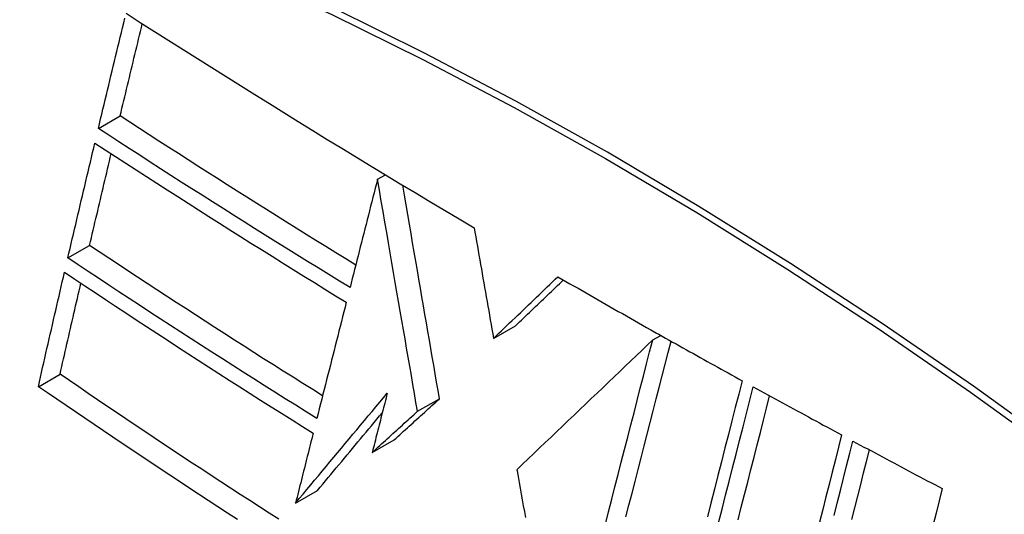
# Model space of a CAD drawing. Header units: inches. Extents: x 581 to 683, y 228 to 312.
# Tile 10 of 104: x 630.379 to 630.643, y 270.699 to 270.831. Entities that reach past the tile are written whole.
import ezdxf

# ---------------------------------------------------------------- set-up
doc = ezdxf.new("R2010")
doc.units = ezdxf.units.IN
doc.header["$MEASUREMENT"] = 0
doc.layers.add('Visible Edges(ANSI)', color=7, linetype='Continuous', lineweight=25)
doc.layers.add('Visible Tangent Edges(ANSI)', color=7, linetype='Continuous', lineweight=25)

msp = doc.modelspace()

# ---------------------------------------------------------------- linework, layer by layer
at = {"layer": 'Visible Edges(ANSI)'}
for p, q in [((630.39986, 270.80213), (630.40571, 270.8055)), ((630.47476, 270.78851), (630.47687, 270.78972)), ((630.47476, 270.78851), (630.47476, 270.78851)), ((630.39168, 270.76739), (630.39752, 270.77076)), ((630.50589, 270.74579), (630.51179, 270.74919)), ((630.54914, 270.7475), (630.54963, 270.74723)), ((630.54963, 270.74723), (630.55021, 270.7469)), ((630.54859, 270.74536), (630.55074, 270.7466)), ((630.38376, 270.73283), (630.38959, 270.73619)), ((630.4855, 270.72621), (630.49139, 270.7296)), ((630.47332, 270.71517), (630.47922, 270.71857)), ((630.51213, 270.71054), (630.51219, 270.71025)), ((630.45276, 270.70156), (630.45865, 270.70495))]:
    msp.add_line(p, q, dxfattribs=at)
at = {"layer": 'Visible Edges(ANSI)', "flags": 128}
for points in [[(630.39986, 270.80213), (630.40016, 270.80341), (630.40047, 270.8047), (630.40078, 270.80599), (630.40109, 270.80728), (630.40139, 270.80857), (630.4017, 270.80986), (630.40201, 270.81115), (630.40232, 270.81244), (630.40263, 270.81373), (630.40294, 270.81502), (630.40325, 270.81631), (630.40356, 270.8176), (630.40387, 270.81889), (630.40418, 270.82018), (630.40449, 270.82147), (630.4048, 270.82276), (630.40511, 270.82405), (630.40542, 270.82533), (630.40573, 270.82662), (630.40604, 270.82791), (630.40635, 270.8292), (630.40666, 270.83049), (630.40697, 270.83178)], [(630.40728, 270.83306), (630.4111, 270.83062), (630.41492, 270.82819), (630.41875, 270.82576), (630.42259, 270.82333), (630.42643, 270.8209), (630.43028, 270.81847), (630.43413, 270.81605), (630.43799, 270.81364), (630.44186, 270.81122), (630.44574, 270.80881), (630.44962, 270.8064), (630.45351, 270.804), (630.4574, 270.8016), (630.46129, 270.79921), (630.46519, 270.79682), (630.4691, 270.79443), (630.47302, 270.79205), (630.47694, 270.78968), (630.48087, 270.7873), (630.48482, 270.78493), (630.48877, 270.78257), (630.49273, 270.7802), (630.4967, 270.77784), (630.50068, 270.77548)], [(630.40571, 270.8055), (630.40596, 270.80653), (630.4062, 270.80756), (630.40645, 270.80859), (630.4067, 270.80962), (630.40694, 270.81065), (630.40719, 270.81169), (630.40744, 270.81272), (630.40768, 270.81375), (630.40793, 270.81478), (630.40818, 270.81582), (630.40843, 270.81685), (630.40867, 270.81788), (630.40892, 270.81891), (630.40917, 270.81995), (630.40942, 270.82098), (630.40966, 270.82201), (630.40991, 270.82304), (630.41016, 270.82408), (630.41041, 270.82511), (630.41066, 270.82614), (630.41091, 270.82717), (630.41116, 270.82821), (630.4114, 270.82924), (630.41165, 270.83027)], [(630.46891, 270.76549), (630.46624, 270.76713), (630.46357, 270.76878), (630.46091, 270.77042), (630.45825, 270.77207), (630.4556, 270.77372), (630.45295, 270.77538), (630.4503, 270.77703), (630.44765, 270.77869), (630.44501, 270.78035), (630.44237, 270.78201), (630.43973, 270.78368), (630.4371, 270.78534), (630.43446, 270.78701), (630.43183, 270.78869), (630.42921, 270.79036), (630.42658, 270.79204), (630.42396, 270.79371), (630.42135, 270.79539), (630.41873, 270.79707), (630.41612, 270.79876), (630.41352, 270.80044), (630.41091, 270.80212), (630.40831, 270.80381), (630.40571, 270.8055)], [(630.46738, 270.75943), (630.46452, 270.76119), (630.46166, 270.76294), (630.45881, 270.7647), (630.45596, 270.76646), (630.45312, 270.76822), (630.45028, 270.76998), (630.44745, 270.77175), (630.44461, 270.77352), (630.44178, 270.7753), (630.43896, 270.77707), (630.43614, 270.77885), (630.43332, 270.78063), (630.43051, 270.78241), (630.42771, 270.7842), (630.4249, 270.78598), (630.42211, 270.78777), (630.41931, 270.78956), (630.41652, 270.79135), (630.41373, 270.79314), (630.41095, 270.79494), (630.40817, 270.79673), (630.4054, 270.79853), (630.40263, 270.80033), (630.39986, 270.80213)], [(630.39168, 270.76739), (630.39198, 270.76867), (630.39228, 270.76996), (630.39258, 270.77124), (630.39288, 270.77253), (630.39318, 270.77381), (630.39348, 270.7751), (630.39378, 270.77638), (630.39408, 270.77767), (630.39438, 270.77895), (630.39468, 270.78024), (630.39498, 270.78153), (630.39529, 270.78281), (630.39559, 270.7841), (630.39589, 270.78538), (630.3962, 270.78667), (630.3965, 270.78796), (630.3968, 270.78924), (630.39711, 270.79053), (630.39741, 270.79181), (630.39771, 270.7931), (630.39802, 270.79438), (630.39832, 270.79567), (630.39863, 270.79695), (630.39893, 270.79823)], [(630.39893, 270.79823), (630.40169, 270.79643), (630.40446, 270.79463), (630.40723, 270.79283), (630.41, 270.79104), (630.41278, 270.78924), (630.41556, 270.78745), (630.41835, 270.78566), (630.42114, 270.78387), (630.42393, 270.78208), (630.42673, 270.78029), (630.42953, 270.77851), (630.43234, 270.77672), (630.43515, 270.77494), (630.43797, 270.77316), (630.44079, 270.77139), (630.44362, 270.76961), (630.44645, 270.76784), (630.44928, 270.76607), (630.45212, 270.7643), (630.45496, 270.76253), (630.45781, 270.76077), (630.46066, 270.75901), (630.46352, 270.75725), (630.46638, 270.7555)], [(630.39752, 270.77076), (630.39776, 270.77178), (630.398, 270.77281), (630.39824, 270.77383), (630.39848, 270.77486), (630.39872, 270.77588), (630.39896, 270.77691), (630.3992, 270.77793), (630.39944, 270.77896), (630.39968, 270.77998), (630.39992, 270.78101), (630.40016, 270.78204), (630.4004, 270.78306), (630.40064, 270.78409), (630.40089, 270.78512), (630.40113, 270.78614), (630.40137, 270.78717), (630.40161, 270.7882), (630.40185, 270.78922), (630.4021, 270.79025), (630.40234, 270.79128), (630.40258, 270.7923), (630.40282, 270.79333), (630.40307, 270.79435), (630.40331, 270.79538)], [(630.47476, 270.78851), (630.47445, 270.7873), (630.47415, 270.78609), (630.47384, 270.78488), (630.47353, 270.78367), (630.47322, 270.78246), (630.47291, 270.78125), (630.47261, 270.78004), (630.4723, 270.77883), (630.47199, 270.77761), (630.47168, 270.7764), (630.47137, 270.77519), (630.47107, 270.77398), (630.47076, 270.77276), (630.47045, 270.77155), (630.47014, 270.77034), (630.46983, 270.76913), (630.46953, 270.76791), (630.46922, 270.7667), (630.46891, 270.76549), (630.4686, 270.76428), (630.4683, 270.76307), (630.46799, 270.76186), (630.46768, 270.76064), (630.46738, 270.75943)], [(630.4855, 270.72621), (630.48508, 270.72861), (630.48466, 270.73102), (630.48425, 270.73344), (630.48383, 270.73586), (630.48341, 270.73829), (630.48299, 270.74072), (630.48257, 270.74318), (630.48214, 270.74564), (630.48171, 270.74812), (630.48128, 270.75062), (630.48085, 270.75314), (630.48041, 270.75568), (630.47997, 270.75824), (630.47952, 270.76083), (630.47907, 270.76345), (630.47862, 270.76609), (630.47816, 270.76877), (630.47769, 270.77147), (630.47722, 270.77421), (630.47674, 270.77699), (630.47626, 270.77981), (630.47577, 270.78267), (630.47527, 270.78556), (630.47476, 270.78851)], [(630.49139, 270.7296), (630.491, 270.73184), (630.49062, 270.73407), (630.49023, 270.73632), (630.48984, 270.73856), (630.48945, 270.74082), (630.48906, 270.74308), (630.48867, 270.74535), (630.48828, 270.74763), (630.48788, 270.74993), (630.48748, 270.75224), (630.48708, 270.75456), (630.48668, 270.75691), (630.48627, 270.75927), (630.48586, 270.76165), (630.48545, 270.76405), (630.48503, 270.76648), (630.48461, 270.76893), (630.48418, 270.77141), (630.48375, 270.77392), (630.48331, 270.77645), (630.48287, 270.77902), (630.48242, 270.78162), (630.48197, 270.78425), (630.48151, 270.78692)], [(630.50068, 270.77548), (630.5009, 270.77426), (630.50111, 270.77304), (630.50132, 270.77181), (630.50154, 270.77059), (630.50175, 270.76935), (630.50197, 270.76812), (630.50219, 270.76689), (630.5024, 270.76565), (630.50262, 270.76442), (630.50284, 270.76318), (630.50305, 270.76194), (630.50327, 270.7607), (630.50349, 270.75945), (630.50371, 270.75821), (630.50392, 270.75697), (630.50414, 270.75573), (630.50436, 270.75448), (630.50458, 270.75324), (630.5048, 270.752), (630.50502, 270.75075), (630.50523, 270.74951), (630.50545, 270.74827), (630.50567, 270.74703), (630.50589, 270.74579)], [(630.46002, 270.73038), (630.45737, 270.73203), (630.45473, 270.73369), (630.45209, 270.73535), (630.44946, 270.73701), (630.44683, 270.73867), (630.44421, 270.74034), (630.44159, 270.74201), (630.43897, 270.74368), (630.43636, 270.74535), (630.43375, 270.74703), (630.43114, 270.74871), (630.42853, 270.75039), (630.42593, 270.75208), (630.42333, 270.75377), (630.42073, 270.75546), (630.41814, 270.75715), (630.41555, 270.75885), (630.41296, 270.76054), (630.41038, 270.76224), (630.4078, 270.76394), (630.40523, 270.76564), (630.40265, 270.76735), (630.40009, 270.76905), (630.39752, 270.77076)], [(630.45848, 270.72429), (630.45565, 270.72605), (630.45282, 270.72782), (630.44999, 270.72958), (630.44718, 270.73136), (630.44436, 270.73313), (630.44155, 270.73491), (630.43874, 270.73669), (630.43594, 270.73848), (630.43314, 270.74027), (630.43034, 270.74206), (630.42755, 270.74386), (630.42477, 270.74565), (630.42198, 270.74746), (630.41921, 270.74926), (630.41643, 270.75106), (630.41366, 270.75287), (630.4109, 270.75468), (630.40814, 270.75649), (630.40538, 270.75831), (630.40263, 270.76012), (630.39989, 270.76194), (630.39715, 270.76375), (630.39441, 270.76557), (630.39168, 270.76739)], [(630.38376, 270.73283), (630.38405, 270.73411), (630.38434, 270.73539), (630.38463, 270.73667), (630.38492, 270.73795), (630.38521, 270.73922), (630.3855, 270.7405), (630.38579, 270.74178), (630.38608, 270.74306), (630.38637, 270.74434), (630.38666, 270.74563), (630.38696, 270.74691), (630.38725, 270.74819), (630.38754, 270.74947), (630.38784, 270.75075), (630.38813, 270.75203), (630.38842, 270.75331), (630.38872, 270.75459), (630.38901, 270.75587), (630.38931, 270.75715), (630.3896, 270.75843), (630.3899, 270.75971), (630.39019, 270.76098), (630.39049, 270.76226), (630.39079, 270.76354)], [(630.39079, 270.76354), (630.39352, 270.76172), (630.39625, 270.75989), (630.399, 270.75807), (630.40174, 270.75625), (630.40449, 270.75443), (630.40725, 270.75261), (630.41001, 270.75079), (630.41277, 270.74898), (630.41554, 270.74717), (630.41831, 270.74536), (630.42108, 270.74356), (630.42386, 270.74175), (630.42664, 270.73995), (630.42942, 270.73816), (630.43221, 270.73637), (630.435, 270.73458), (630.43779, 270.7328), (630.44059, 270.73101), (630.4434, 270.72924), (630.4462, 270.72746), (630.44902, 270.72569), (630.45184, 270.72392), (630.45467, 270.72215), (630.4575, 270.72039)], [(630.38959, 270.73619), (630.38982, 270.73721), (630.39005, 270.73822), (630.39028, 270.73924), (630.39051, 270.74026), (630.39074, 270.74127), (630.39097, 270.74229), (630.39121, 270.74331), (630.39144, 270.74432), (630.39167, 270.74534), (630.3919, 270.74636), (630.39213, 270.74738), (630.39237, 270.7484), (630.3926, 270.74942), (630.39283, 270.75043), (630.39306, 270.75145), (630.3933, 270.75247), (630.39353, 270.75349), (630.39376, 270.75451), (630.394, 270.75552), (630.39423, 270.75654), (630.39447, 270.75756), (630.3947, 270.75858), (630.39494, 270.7596), (630.39517, 270.76061)], [(630.50589, 270.74579), (630.50661, 270.74648), (630.50733, 270.74717), (630.50804, 270.74786), (630.50876, 270.74855), (630.50948, 270.74924), (630.5102, 270.74993), (630.51092, 270.75062), (630.51165, 270.75131), (630.51237, 270.752), (630.51309, 270.75269), (630.51381, 270.75338), (630.51453, 270.75407), (630.51525, 270.75476), (630.51597, 270.75545), (630.51669, 270.75614), (630.51741, 270.75683), (630.51813, 270.75752), (630.51885, 270.75821), (630.51957, 270.7589), (630.52029, 270.75959), (630.52101, 270.76027), (630.52173, 270.76096), (630.52245, 270.76165), (630.52316, 270.76234)], [(630.51179, 270.74919), (630.51232, 270.7497), (630.51285, 270.75021), (630.51339, 270.75072), (630.51392, 270.75123), (630.51446, 270.75175), (630.51499, 270.75226), (630.51553, 270.75277), (630.51606, 270.75328), (630.5166, 270.7538), (630.51713, 270.75431), (630.51767, 270.75482), (630.5182, 270.75534), (630.51874, 270.75585), (630.51928, 270.75636), (630.51981, 270.75687), (630.52035, 270.75739), (630.52088, 270.7579), (630.52142, 270.75841), (630.52195, 270.75893), (630.52249, 270.75944), (630.52302, 270.75995), (630.52356, 270.76046), (630.52409, 270.76098), (630.52463, 270.76149)], [(630.52316, 270.76234), (630.52424, 270.76171), (630.52532, 270.76109), (630.52639, 270.76047), (630.52747, 270.75985), (630.52855, 270.75923), (630.52963, 270.75861), (630.53071, 270.75799), (630.53179, 270.75737), (630.53287, 270.75675), (630.53395, 270.75613), (630.53503, 270.75551), (630.53611, 270.7549), (630.53719, 270.75428), (630.53828, 270.75366), (630.53936, 270.75304), (630.54045, 270.75243), (630.54153, 270.75181), (630.54262, 270.75119), (630.5437, 270.75058), (630.54479, 270.74996), (630.54588, 270.74935), (630.54696, 270.74873), (630.54805, 270.74812), (630.54914, 270.7475)], [(630.46638, 270.7555), (630.46605, 270.7542), (630.46572, 270.75291), (630.46539, 270.75161), (630.46506, 270.75031), (630.46473, 270.74901), (630.4644, 270.74771), (630.46407, 270.74641), (630.46375, 270.74511), (630.46342, 270.74381), (630.46309, 270.74251), (630.46276, 270.7412), (630.46243, 270.7399), (630.4621, 270.7386), (630.46177, 270.7373), (630.46144, 270.736), (630.46111, 270.73469), (630.46078, 270.73339), (630.46045, 270.73209), (630.46012, 270.73079), (630.4598, 270.72949), (630.45947, 270.72819), (630.45914, 270.72689), (630.45881, 270.72559), (630.45848, 270.72429)], [(630.55021, 270.7469), (630.55113, 270.74638), (630.55206, 270.74586), (630.55299, 270.74534), (630.55392, 270.74481), (630.55485, 270.74429), (630.55578, 270.74377), (630.55671, 270.74325), (630.55764, 270.74273), (630.55857, 270.74221), (630.5595, 270.74169), (630.56043, 270.74117), (630.56136, 270.74065), (630.56229, 270.74013), (630.56323, 270.73961), (630.56416, 270.73909), (630.56509, 270.73857), (630.56602, 270.73805), (630.56696, 270.73753), (630.56789, 270.73702), (630.56883, 270.7365), (630.56976, 270.73598), (630.5707, 270.73546), (630.57163, 270.73495), (630.57257, 270.73443)], [(630.54859, 270.74536), (630.54714, 270.74398), (630.54567, 270.74258), (630.5442, 270.74117), (630.54272, 270.73976), (630.54122, 270.73833), (630.53972, 270.7369), (630.53821, 270.73545), (630.53669, 270.734), (630.53517, 270.73255), (630.53364, 270.73109), (630.5321, 270.72962), (630.53056, 270.72816), (630.52902, 270.72668), (630.52748, 270.72521), (630.52594, 270.72374), (630.52439, 270.72226), (630.52285, 270.72079), (630.52131, 270.71931), (630.51977, 270.71784), (630.51823, 270.71637), (630.5167, 270.71491), (630.51517, 270.71344), (630.51365, 270.71199), (630.51213, 270.71054)], [(630.53588, 270.69592), (630.53673, 270.69926), (630.53759, 270.7026), (630.53845, 270.70594), (630.53931, 270.70927), (630.54016, 270.7126), (630.54102, 270.71593), (630.54187, 270.71924), (630.54272, 270.72255), (630.54357, 270.72585), (630.54442, 270.72914), (630.54526, 270.73242), (630.5461, 270.73568), (630.54693, 270.73892), (630.54776, 270.74215), (630.54859, 270.74536)], [(630.5414, 270.69787), (630.54222, 270.70104), (630.54303, 270.70422), (630.54385, 270.7074), (630.54467, 270.71057), (630.54548, 270.71375), (630.5463, 270.71691), (630.54711, 270.72008), (630.54792, 270.72323), (630.54873, 270.72638), (630.54954, 270.72952), (630.55034, 270.73265), (630.55114, 270.73577), (630.55194, 270.73887), (630.55274, 270.74196), (630.55353, 270.74503)], [(630.44827, 270.69723), (630.44566, 270.6989), (630.44306, 270.70057), (630.44047, 270.70224), (630.43788, 270.70392), (630.4353, 270.70559), (630.43272, 270.70727), (630.43015, 270.70896), (630.42759, 270.71064), (630.42503, 270.71233), (630.42248, 270.71402), (630.41993, 270.71571), (630.41738, 270.7174), (630.41484, 270.7191), (630.4123, 270.72079), (630.40977, 270.72249), (630.40724, 270.7242), (630.40471, 270.7259), (630.40218, 270.72761), (630.39966, 270.72932), (630.39714, 270.73104), (630.39462, 270.73275), (630.39211, 270.73447), (630.38959, 270.73619)], [(630.57257, 270.73443), (630.57165, 270.73086), (630.57074, 270.72727), (630.56982, 270.72366), (630.56889, 270.72002), (630.56795, 270.71637), (630.56702, 270.71269), (630.56608, 270.709), (630.56513, 270.7053), (630.56419, 270.70159), (630.56324, 270.69786)], [(630.43715, 270.69721), (630.43455, 270.69889), (630.43195, 270.70057), (630.42935, 270.70226), (630.42676, 270.70396), (630.42418, 270.70565), (630.4216, 270.70734), (630.41903, 270.70904), (630.41647, 270.71074), (630.41391, 270.71244), (630.41136, 270.71414), (630.40881, 270.71584), (630.40627, 270.71755), (630.40374, 270.71925), (630.40122, 270.72095), (630.3987, 270.72265), (630.39619, 270.72435), (630.39369, 270.72605), (630.39119, 270.72775), (630.38871, 270.72944), (630.38623, 270.73114), (630.38376, 270.73283)], [(630.45276, 270.70156), (630.45378, 270.70279), (630.4548, 270.70401), (630.45582, 270.70524), (630.45684, 270.70647), (630.45786, 270.7077), (630.45889, 270.70893), (630.45991, 270.71017), (630.46094, 270.7114), (630.46197, 270.71263), (630.463, 270.71387), (630.46403, 270.7151), (630.46506, 270.71634), (630.46608, 270.71757), (630.46711, 270.7188), (630.46814, 270.72004), (630.46917, 270.72127), (630.4702, 270.7225), (630.47123, 270.72373), (630.47226, 270.72496), (630.47329, 270.72619), (630.47431, 270.72741), (630.47534, 270.72864), (630.47636, 270.72986), (630.47738, 270.73108)], [(630.47738, 270.73108), (630.47721, 270.73042), (630.47704, 270.72976), (630.47688, 270.72909), (630.47671, 270.72843), (630.47654, 270.72777), (630.47637, 270.72711), (630.4762, 270.72644), (630.47603, 270.72578), (630.47586, 270.72512), (630.47569, 270.72445), (630.47552, 270.72379), (630.47535, 270.72313), (630.47518, 270.72247), (630.47501, 270.7218), (630.47485, 270.72114), (630.47468, 270.72048), (630.47451, 270.71981), (630.47434, 270.71915), (630.47417, 270.71849), (630.474, 270.71782), (630.47383, 270.71716), (630.47366, 270.7165), (630.47349, 270.71584), (630.47332, 270.71517)], [(630.56625, 270.69624), (630.56719, 270.69996), (630.56814, 270.70367), (630.56908, 270.70737), (630.57002, 270.71105), (630.57095, 270.71472), (630.57188, 270.71838), (630.57281, 270.72201), (630.57373, 270.72563), (630.57465, 270.72922), (630.57555, 270.73278)], [(630.57555, 270.73278), (630.57654, 270.73224), (630.57752, 270.7317), (630.57851, 270.73116), (630.57949, 270.73062), (630.58047, 270.73008), (630.58146, 270.72954), (630.58245, 270.729), (630.58343, 270.72846), (630.58442, 270.72792), (630.58541, 270.72738), (630.58639, 270.72684), (630.58738, 270.7263), (630.58837, 270.72577), (630.58936, 270.72523), (630.59034, 270.72469), (630.59133, 270.72415), (630.59232, 270.72362), (630.59331, 270.72308), (630.5943, 270.72254), (630.59529, 270.72201), (630.59628, 270.72147), (630.59727, 270.72094), (630.59826, 270.7204), (630.59926, 270.71987)], [(630.47922, 270.71857), (630.47972, 270.71903), (630.48023, 270.71949), (630.48074, 270.71994), (630.48124, 270.7204), (630.48175, 270.72086), (630.48225, 270.72132), (630.48276, 270.72178), (630.48327, 270.72224), (630.48378, 270.7227), (630.48428, 270.72316), (630.48479, 270.72362), (630.4853, 270.72408), (630.48581, 270.72454), (630.48631, 270.725), (630.48682, 270.72546), (630.48733, 270.72592), (630.48784, 270.72638), (630.48834, 270.72684), (630.48885, 270.7273), (630.48936, 270.72776), (630.48987, 270.72822), (630.49038, 270.72868), (630.49088, 270.72914), (630.49139, 270.7296)], [(630.5715, 270.69712), (630.57236, 270.70049), (630.57321, 270.70385), (630.57407, 270.70721), (630.57492, 270.71056), (630.57577, 270.71389), (630.57661, 270.71722), (630.57746, 270.72053), (630.5783, 270.72382), (630.57913, 270.7271), (630.57996, 270.73036)], [(630.45865, 270.70495), (630.45937, 270.70582), (630.46009, 270.70668), (630.46081, 270.70755), (630.46153, 270.70842), (630.46225, 270.70929), (630.46297, 270.71015), (630.46369, 270.71102), (630.46442, 270.71189), (630.46514, 270.71276), (630.46587, 270.71363), (630.46659, 270.71451), (630.46732, 270.71538), (630.46804, 270.71625), (630.46877, 270.71712), (630.4695, 270.71799), (630.47022, 270.71886), (630.47095, 270.71974), (630.47168, 270.72061), (630.47241, 270.72148), (630.47313, 270.72235), (630.47386, 270.72322), (630.47459, 270.72409), (630.47532, 270.72496), (630.47604, 270.72583)], [(630.47332, 270.71517), (630.47383, 270.71563), (630.47434, 270.71609), (630.47484, 270.71655), (630.47535, 270.71701), (630.47585, 270.71747), (630.47636, 270.71793), (630.47687, 270.71839), (630.47738, 270.71885), (630.47788, 270.71931), (630.47839, 270.71977), (630.4789, 270.72023), (630.4794, 270.72069), (630.47991, 270.72115), (630.48042, 270.72161), (630.48093, 270.72207), (630.48143, 270.72253), (630.48194, 270.72299), (630.48245, 270.72345), (630.48296, 270.72391), (630.48347, 270.72437), (630.48397, 270.72483), (630.48448, 270.72529), (630.48499, 270.72575), (630.4855, 270.72621)], [(630.4575, 270.72039), (630.4573, 270.7196), (630.45711, 270.71882), (630.45691, 270.71804), (630.45671, 270.71725), (630.45651, 270.71647), (630.45632, 270.71568), (630.45612, 270.7149), (630.45592, 270.71412), (630.45572, 270.71333), (630.45553, 270.71255), (630.45533, 270.71176), (630.45513, 270.71098), (630.45493, 270.71019), (630.45474, 270.70941), (630.45454, 270.70862), (630.45434, 270.70784), (630.45414, 270.70705), (630.45395, 270.70627), (630.45375, 270.70548), (630.45355, 270.7047), (630.45336, 270.70391), (630.45316, 270.70313), (630.45296, 270.70235), (630.45276, 270.70156)], [(630.59926, 270.71987), (630.59842, 270.71657), (630.59759, 270.71325), (630.59675, 270.70992), (630.59591, 270.70658), (630.59506, 270.70322), (630.59422, 270.69985), (630.59337, 270.69647)], [(630.59725, 270.69822), (630.5981, 270.70159), (630.59894, 270.70495), (630.59978, 270.70829), (630.60061, 270.71162), (630.60145, 270.71494), (630.60228, 270.71824)], [(630.60228, 270.71824), (630.60327, 270.7177), (630.60427, 270.71717), (630.60526, 270.71663), (630.60626, 270.7161), (630.60725, 270.71557), (630.60825, 270.71503), (630.60924, 270.7145), (630.61024, 270.71397), (630.61124, 270.71343), (630.61223, 270.7129), (630.61323, 270.71237), (630.61423, 270.71184), (630.61523, 270.71131), (630.61623, 270.71077), (630.61722, 270.71024), (630.61822, 270.70971), (630.61922, 270.70918), (630.62022, 270.70865), (630.62122, 270.70812), (630.62222, 270.70759), (630.62322, 270.70706), (630.62423, 270.70653), (630.62523, 270.706), (630.62623, 270.70547)], [(630.60203, 270.69719), (630.60281, 270.70032), (630.6036, 270.70345), (630.60438, 270.70657), (630.60516, 270.70968), (630.60594, 270.71277), (630.60671, 270.71586)], [(630.51219, 270.71025), (630.51246, 270.70869), (630.51274, 270.70714), (630.51302, 270.70558), (630.5133, 270.70401), (630.51358, 270.70245), (630.51387, 270.70088), (630.51415, 270.69931), (630.51443, 270.69773)], [(630.62623, 270.70547), (630.62541, 270.70216), (630.62459, 270.69884), (630.62377, 270.6955)]]:
    msp.add_lwpolyline(points, dxfattribs=at)
at = {"layer": 'Visible Edges(ANSI)'}
msp.add_ellipse((630.59789, 269.81596), major_axis=(-0.64835, 1.12588), ratio=0.578093, start_param=5.16346, end_param=5.835982, dxfattribs=at)
at = {"layer": 'Visible Tangent Edges(ANSI)'}
msp.add_line((630.47476, 270.78851), (630.47687, 270.78972), dxfattribs=at)
at = {"layer": 'Visible Tangent Edges(ANSI)', "flags": 128}
for points in [[(630.65917, 270.71527), (630.63467, 270.73292), (630.61011, 270.74981), (630.58554, 270.76592), (630.56097, 270.78123), (630.53642, 270.79574), (630.51187, 270.80947), (630.48734, 270.8224), (630.46283, 270.83452), (630.43839, 270.84583), (630.41404, 270.8563), (630.3898, 270.86593), (630.36568, 270.87472), (630.3417, 270.88265), (630.31787, 270.88972), (630.29422, 270.89593), (630.27075, 270.90127), (630.24749, 270.90574)], [(630.24768, 270.90312), (630.27086, 270.89875), (630.29426, 270.89351), (630.31785, 270.8874), (630.34162, 270.88043), (630.36555, 270.87259), (630.38961, 270.8639), (630.41379, 270.85436), (630.43809, 270.84396), (630.46248, 270.83272), (630.48692, 270.82066), (630.5114, 270.80778), (630.53589, 270.7941), (630.56038, 270.77961), (630.58488, 270.76432), (630.60938, 270.74823), (630.63386, 270.73134), (630.65828, 270.71369)]]:
    msp.add_lwpolyline(points, dxfattribs=at)

doc.saveas('drawing.dxf')
